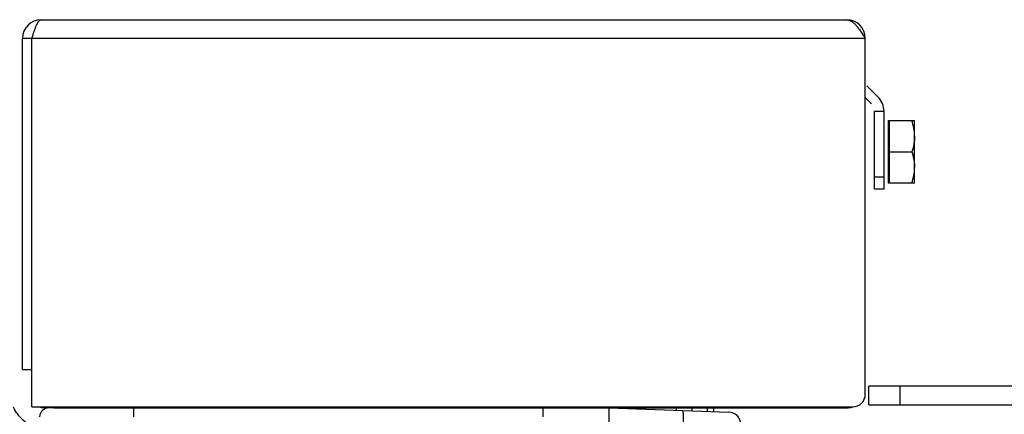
# Model space of a CAD drawing. Extents: x -1425 to 1181, y 8 to 1322.
# Tile 28 of 63: x -605 to -448, y 827 to 891. Entities that reach past the tile are written whole.
import ezdxf

# ---------------------------------------------------------------- set-up
doc = ezdxf.new("R2010")
doc.units = 0
doc.header["$LTSCALE"] = 65.395
doc.layers.add('SG38_1', color=7, linetype='CONTINUOUS')

msp = doc.modelspace()

# ---------------------------------------------------------------- linework, layer by layer
at = {"layer": 'SG38_1', "color": 6, "linetype": 'CONTINUOUS'}
for p, q in [((-601.79, 890.64), (-472.79, 890.64)), ((-604.79, 834.64), (-604.79, 887.64)), ((-603.29, 887.64), (-604.79, 887.64)), ((-469.79, 830.64), (-469.79, 887.64)), ((-466.79, 863.48), (-466.79, 875.98)), ((-466.09, 874.48), (-461.89, 874.48)), ((-461.89, 871.98), (-461.89, 874.48)), ((-465.89, 869.48), (-462.34, 869.48)), ((-461.89, 864.48), (-461.89, 866.98)), ((-461.89, 864.48), (-466.09, 864.48)), ((-466.79, 863.48), (-468.29, 863.48)), ((-604.79, 834.64), (-603.29, 834.64)), ((-603.29, 828.64), (-603.29, 834.64)), ((-445.24, 831.98), (-469.24, 831.98)), ((-469.24, 828.98), (-469.24, 831.98)), ((-603.29, 828.64), (-471.79, 828.64)), ((-601.79, 828.48), (-601.79, 828.64)), ((-599.79, 828.48), (-601.79, 828.48)), ((-575.79, 828.48), (-575.79, 828.64)), ((-500.04, 828.11), (-500.04, 828.64)), ((-497.54, 828.02), (-497.54, 828.64)), ((-495.04, 827.93), (-495.04, 828.64)), ((-494.04, 827.9), (-494.04, 828.64)), ((-469.24, 828.98), (-445.24, 828.98)), ((-491.67, 827.82), (-491.67, 827.82))]:
    msp.add_line(p, q, dxfattribs=at)
at = {"layer": 'SG38_1', "color": 2, "linetype": 'CONTINUOUS'}
for p, q in [((-603.29, 834.64), (-603.29, 887.64)), ((-469.56, 880.07), (-467.73, 878.25)), ((-469.79, 878.19), (-468.79, 877.18)), ((-468.29, 875.98), (-466.79, 875.98)), ((-468.29, 863.48), (-468.29, 875.98)), ((-466.09, 864.48), (-466.09, 874.48)), ((-465.89, 864.48), (-465.89, 874.48)), ((-461.89, 866.98), (-461.89, 871.98)), ((-599.79, 828.64), (-599.79, 828.48)), ((-599.79, 828.48), (-472.79, 828.48)), ((-590.79, 828.64), (-590.79, 828.48)), ((-586.99, 828.48), (-586.99, 827.06)), ((-521.37, 827.06), (-521.37, 828.48)), ((-510.79, 828.48), (-491.67, 827.82)), ((-510.79, 806.71), (-510.79, 828.48)), ((-510.79, 828.48), (-510.79, 828.48)), ((-491.67, 827.82), (-491.67, 827.82))]:
    msp.add_line(p, q, dxfattribs=at)
at = {"layer": 'SG38_1', "color": 9, "linetype": 'CONTINUOUS'}
for p, q in [((-469.79, 887.64), (-603.29, 887.64)), ((-468.29, 865.48), (-466.79, 865.48)), ((-464.24, 831.98), (-464.24, 828.98))]:
    msp.add_line(p, q, dxfattribs=at)
at = {"layer": 'SG38_1', "color": 6, "linetype": 'CONTINUOUS'}
for centre, radius, start, end in [((-601.79, 887.64), 3, 90, 180), ((-472.79, 887.64), 3, 0, 90), ((-471.79, 830.64), 2, 270, 360), ((-600.57, 826.98), 1.5, 90, 177), ((-491.74, 825.82), 2, 2.9998, 87.998)]:
    msp.add_arc(centre, radius, start, end, dxfattribs=at)
at = {"layer": 'SG38_1', "color": 2, "linetype": 'CONTINUOUS'}
for centre, radius, start, end in [((-601.79, 887.64), 1.5, 144.2868, 179.9976), ((-469.99, 875.98), 3.2, 0, 45), ((-598.79, 831.48), 3, 251.4235, 270), ((-472.79, 831.48), 3, 270, 288.5699)]:
    msp.add_arc(centre, radius, start, end, dxfattribs=at)
for points, knots in [([(-603.29, 887.64), (-603.23, 887.83), (-603.11, 888.22), (-602.93, 888.78), (-602.74, 889.29), (-602.56, 889.74), (-602.38, 890.11), (-602.22, 890.36), (-602.08, 890.51), (-601.99, 890.58), (-601.89, 890.63), (-601.83, 890.64), (-601.79, 890.64)], [0, 0, 0, 0, 0.17784, 0.349494, 0.509086, 0.651387, 0.772216, 0.869064, 0.908556, 0.942681, 0.972552, 1, 1, 1, 1]), ([(-461.89, 871.98), (-461.89, 871.88), (-461.9, 871.67), (-461.94, 871.14), (-462.03, 870.56), (-462.19, 869.94), (-462.29, 869.63), (-462.34, 869.48)], [0, 0, 0, 0, 0.124418, 0.248938, 0.623237, 0.811313, 1, 1, 1, 1]), ([(-462.34, 869.48), (-462.27, 869.28), (-462.16, 868.92), (-462.04, 868.4), (-461.96, 867.93), (-461.91, 867.46), (-461.89, 867.14), (-461.89, 866.98)], [0, 0, 0, 0, 0.251402, 0.439248, 0.626545, 0.813389, 1, 1, 1, 1])]:
    msp.add_open_spline(points, degree=3, knots=knots, dxfattribs=at)
at = {"layer": 'SG38_1', "color": 6, "linetype": 'CONTINUOUS'}
for points, knots in [([(-472.79, 890.64), (-472.67, 890.64), (-472.4, 890.6), (-472.02, 890.41), (-471.65, 890.13), (-471.27, 889.75), (-470.9, 889.3), (-470.4, 888.59), (-470.04, 888.02), (-469.79, 887.64)], [0, 0, 0, 0, 0.086475, 0.180387, 0.286679, 0.407246, 0.541566, 0.687444, 1, 1, 1, 1]), ([(-461.89, 871.98), (-461.89, 872.41), (-461.98, 873.26), (-462.21, 874.08), (-462.34, 874.48)], [0, 0, 0, 0, 0.49812, 1, 1, 1, 1]), ([(-462.34, 864.48), (-462.21, 864.89), (-461.98, 865.71), (-461.89, 866.56), (-461.89, 866.98)], [0, 0, 0, 0, 0.50188, 1, 1, 1, 1])]:
    msp.add_open_spline(points, degree=3, knots=knots, dxfattribs=at)
at = {"layer": 'SG38_1', "color": 9, "linetype": 'CONTINUOUS'}
for points, knots in [([(-606.29, 828.63), (-606.12, 828.25), (-605.7, 827.54), (-604.86, 826.62), (-603.85, 825.89), (-603.09, 825.56), (-602.7, 825.43)], [0, 0, 0, 0, 0.249816, 0.499751, 0.749817, 1, 1, 1, 1]), ([(-498.92, 826.18), (-498.91, 826.3), (-498.91, 826.55), (-498.91, 826.9), (-498.91, 827.22), (-498.92, 827.51), (-498.94, 827.74), (-498.96, 827.91), (-498.98, 828.01), (-499, 828.06), (-499.02, 828.07), (-499.02, 828.07)], [0, 0, 0, 0, 0.19557, 0.382141, 0.5531, 0.702412, 0.824858, 0.91629, 0.974039, 0.990355, 1, 1, 1, 1])]:
    msp.add_open_spline(points, degree=3, knots=knots, dxfattribs=at)

doc.saveas('drawing.dxf')
